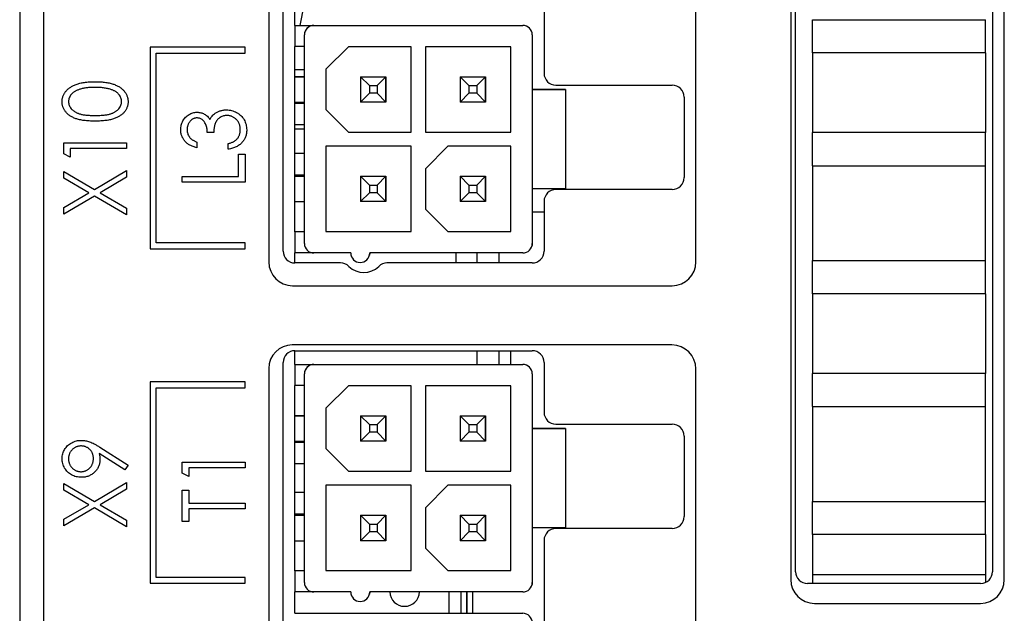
# Paper-space layout '1_1 scale views' of a CAD drawing. Header units: millimetres. Extents: x 0 to 420, y 0 to 297.
# Tile 39 of 48: x 289 to 330, y 143 to 169. Entities that reach past the tile are written whole.
import ezdxf

# ---------------------------------------------------------------- set-up
doc = ezdxf.new("R2010")
doc.units = ezdxf.units.MM

psp = doc.layouts.new('1_1 scale views')

# ---------------------------------------------------------------- linework, layer by layer
at = {"color": 7, "linetype": 'Continuous', "lineweight": 25}
for p, q in [((289.945, 213.308), (289.945, 94.908)), ((321.445, 205.908), (321.445, 144.908)), ((321.647, 145.243), (321.647, 205.973)), ((329.947, 205.973), (329.947, 145.243)), ((330.445, 144.908), (330.445, 205.908)), ((299.445, 189.317), (299.445, 158.308)), ((300.047, 158.765), (300.047, 189.365)), ((317.445, 158.308), (317.445, 189.299)), ((288.945, 183.108), (288.945, 93.708)), ((311.047, 171.365), (311.047, 166.265)), ((300.547, 168.287), (300.547, 169.187)), ((322.359, 168.528), (322.359, 168.528)), ((322.359, 167.128), (322.359, 168.528)), ((322.359, 168.528), (329.659, 168.528)), ((329.659, 167.128), (329.659, 168.528)), ((329.659, 168.528), (329.659, 168.528)), ((300.547, 168.287), (301.347, 168.287)), ((300.547, 168.287), (300.547, 168.287)), ((300.547, 168.287), (310.147, 168.287)), ((300.547, 168.287), (300.547, 167.397)), ((301.347, 168.287), (310.147, 168.287)), ((301.347, 168.287), (301.347, 168.287)), ((310.147, 168.287), (310.147, 168.287)), ((300.947, 159.087), (300.947, 167.887)), ((300.959, 167.984), (300.959, 167.984)), ((310.547, 167.887), (310.547, 165.587)), ((310.547, 167.887), (310.547, 167.887)), ((310.547, 167.887), (310.547, 165.587)), ((298.445, 167.362), (294.445, 167.362)), ((294.445, 167.362), (294.445, 158.862)), ((298.445, 167.112), (298.445, 167.362)), ((300.547, 159.577), (300.547, 167.397)), ((300.947, 167.397), (300.547, 167.397)), ((302.797, 167.387), (301.847, 166.437)), ((305.447, 167.387), (302.797, 167.387)), ((305.447, 163.787), (305.447, 167.387)), ((309.647, 167.387), (306.047, 167.387)), ((306.047, 167.387), (306.047, 163.787)), ((306.047, 167.387), (306.047, 163.787)), ((309.647, 163.787), (309.647, 167.387)), ((294.695, 167.112), (298.445, 167.112)), ((294.695, 159.112), (294.695, 167.112)), ((322.359, 167.128), (322.359, 166.088)), ((329.659, 167.128), (322.359, 167.128)), ((329.659, 167.128), (329.659, 165.428)), ((301.847, 166.437), (301.847, 164.737)), ((301.847, 166.437), (301.847, 164.737)), ((300.947, 166.408), (300.547, 166.408)), ((300.947, 166.122), (300.547, 166.122)), ((300.547, 166.122), (300.947, 166.122)), ((303.682, 165.752), (303.312, 166.122)), ((303.312, 166.122), (304.382, 166.122)), ((303.312, 166.122), (303.312, 165.052)), ((303.312, 166.122), (304.382, 166.122)), ((304.012, 165.752), (304.382, 166.122)), ((304.382, 166.122), (304.382, 165.052)), ((304.382, 166.122), (304.382, 166.122)), ((304.382, 165.052), (304.382, 166.122)), ((307.882, 165.752), (307.512, 166.122)), ((307.512, 166.122), (308.582, 166.122)), ((307.512, 166.122), (307.512, 165.052)), ((307.512, 166.122), (308.582, 166.122)), ((308.212, 165.752), (308.582, 166.122)), ((308.582, 166.122), (308.582, 165.052)), ((308.582, 166.122), (308.582, 166.122)), ((308.582, 165.052), (308.582, 166.122)), ((322.359, 166.088), (322.359, 164.807)), ((303.682, 165.752), (304.012, 165.752)), ((303.682, 165.752), (303.682, 165.422)), ((304.012, 165.752), (304.012, 165.422)), ((307.882, 165.752), (308.212, 165.752)), ((307.882, 165.752), (307.882, 165.422)), ((308.212, 165.752), (308.212, 165.422)), ((310.547, 165.587), (310.547, 161.387)), ((310.547, 165.587), (310.547, 165.587)), ((311.947, 165.587), (310.547, 165.587)), ((310.547, 165.587), (311.947, 165.587)), ((311.547, 165.765), (316.447, 165.765)), ((311.947, 165.587), (311.947, 161.387)), ((311.947, 165.587), (311.947, 165.587)), ((311.947, 165.587), (311.947, 161.387)), ((303.682, 165.422), (303.312, 165.052)), ((304.012, 165.422), (303.682, 165.422)), ((304.012, 165.422), (304.382, 165.052)), ((307.882, 165.422), (307.512, 165.052)), ((308.212, 165.422), (307.882, 165.422)), ((308.212, 165.422), (308.582, 165.052)), ((316.947, 165.265), (316.947, 161.865)), ((329.659, 165.468), (329.659, 163.768)), ((300.547, 165.052), (300.947, 165.052)), ((300.947, 164.987), (300.547, 164.987)), ((304.382, 165.052), (303.312, 165.052)), ((308.582, 165.052), (307.512, 165.052)), ((322.359, 164.807), (322.359, 163.768)), ((301.847, 164.737), (302.797, 163.787)), ((301.847, 164.737), (301.847, 164.737)), ((301.847, 164.737), (302.797, 163.787)), ((300.947, 164.097), (300.547, 164.097)), ((297.122, 163.774), (296.851, 163.774)), ((300.947, 163.908), (300.547, 163.908)), ((302.797, 163.787), (305.447, 163.787)), ((302.797, 163.787), (302.797, 163.787)), ((302.797, 163.787), (305.447, 163.787)), ((306.047, 163.787), (309.647, 163.787)), ((306.047, 163.787), (306.047, 163.787)), ((306.047, 163.787), (309.647, 163.787)), ((322.359, 162.368), (322.359, 163.768)), ((329.659, 163.768), (322.359, 163.768)), ((329.659, 162.368), (329.659, 163.768)), ((290.799, 162.864), (290.799, 163.333)), ((290.799, 163.333), (293.445, 163.333)), ((293.445, 163.095), (291.07, 163.095)), ((291.07, 163.095), (291.07, 162.722)), ((293.445, 163.333), (293.445, 163.095)), ((296.41, 163.367), (296.41, 163.129)), ((297.733, 163.061), (297.733, 163.299)), ((305.447, 163.187), (301.847, 163.187)), ((301.847, 163.187), (301.847, 159.587)), ((301.847, 163.187), (301.847, 159.587)), ((305.447, 159.587), (305.447, 163.187)), ((306.997, 163.187), (306.047, 162.237)), ((309.647, 163.187), (306.997, 163.187)), ((309.647, 159.587), (309.647, 163.187)), ((291.07, 162.722), (290.799, 162.864)), ((298.174, 162.858), (298.445, 162.858)), ((298.174, 161.908), (298.174, 162.858)), ((298.445, 162.858), (298.445, 161.671)), ((300.947, 162.877), (300.547, 162.877)), ((322.359, 162.368), (322.359, 158.368)), ((322.359, 162.368), (322.359, 162.368)), ((322.359, 162.368), (329.659, 162.368)), ((329.659, 158.368), (329.659, 162.368)), ((290.799, 161.848), (290.799, 162.129)), ((290.799, 162.129), (292.093, 161.37)), ((292.093, 161.37), (293.445, 162.163)), ((293.445, 161.882), (292.332, 161.23)), ((293.445, 162.163), (293.445, 161.882)), ((295.799, 161.671), (295.799, 161.908)), ((295.799, 161.908), (298.174, 161.908)), ((300.547, 161.987), (300.947, 161.987)), ((300.947, 161.922), (300.547, 161.922)), ((300.547, 161.922), (300.947, 161.922)), ((303.682, 161.552), (303.312, 161.922)), ((303.312, 161.922), (304.382, 161.922)), ((303.312, 161.922), (303.312, 160.852)), ((303.312, 161.922), (304.382, 161.922)), ((304.012, 161.552), (304.382, 161.922)), ((304.382, 161.922), (304.382, 160.852)), ((304.382, 161.922), (304.382, 161.922)), ((304.382, 160.852), (304.382, 161.922)), ((306.047, 162.237), (306.047, 160.537)), ((306.047, 162.237), (306.047, 160.537)), ((307.882, 161.552), (307.512, 161.922)), ((307.512, 161.922), (308.582, 161.922)), ((307.512, 161.922), (307.512, 160.852)), ((307.512, 161.922), (308.582, 161.922)), ((308.212, 161.552), (308.582, 161.922)), ((308.582, 161.922), (308.582, 160.852)), ((308.582, 161.922), (308.582, 161.922)), ((308.582, 160.852), (308.582, 161.922)), ((291.854, 161.23), (290.799, 161.848)), ((298.445, 161.671), (295.799, 161.671)), ((303.682, 161.552), (304.012, 161.552)), ((303.682, 161.552), (303.682, 161.222)), ((304.012, 161.552), (304.012, 161.222)), ((307.882, 161.552), (307.882, 161.222)), ((307.882, 161.552), (308.212, 161.552)), ((308.212, 161.552), (308.212, 161.222)), ((290.799, 160.611), (291.854, 161.23)), ((292.093, 161.09), (290.799, 160.331)), ((293.445, 160.297), (292.093, 161.09)), ((292.332, 161.23), (293.445, 160.577)), ((303.682, 161.222), (303.312, 160.852)), ((304.012, 161.222), (303.682, 161.222)), ((304.012, 161.222), (304.382, 160.852)), ((307.882, 161.222), (307.512, 160.852)), ((308.212, 161.222), (307.882, 161.222)), ((308.212, 161.222), (308.582, 160.852)), ((310.547, 161.387), (310.547, 159.087)), ((310.547, 161.387), (310.547, 159.087)), ((311.947, 161.387), (310.547, 161.387)), ((316.447, 161.365), (311.547, 161.365)), ((311.947, 161.387), (311.947, 161.387)), ((290.799, 160.331), (290.799, 160.611)), ((300.547, 160.852), (300.947, 160.852)), ((304.382, 160.852), (303.312, 160.852)), ((308.582, 160.852), (307.512, 160.852)), ((311.047, 160.865), (311.047, 158.765)), ((293.445, 160.577), (293.445, 160.297)), ((306.047, 160.537), (306.997, 159.587)), ((306.047, 160.537), (306.047, 160.537)), ((306.047, 160.537), (306.997, 159.587)), ((311.047, 160.408), (310.547, 160.408)), ((300.547, 159.577), (300.547, 158.687)), ((300.947, 159.577), (300.547, 159.577)), ((300.547, 159.577), (300.547, 159.577)), ((300.947, 159.577), (300.547, 159.577)), ((301.847, 159.587), (305.447, 159.587)), ((301.847, 159.587), (301.847, 159.587)), ((301.847, 159.587), (305.447, 159.587)), ((306.997, 159.587), (309.647, 159.587)), ((306.997, 159.587), (306.997, 159.587)), ((306.997, 159.587), (309.647, 159.587)), ((298.445, 159.112), (294.695, 159.112)), ((298.445, 158.862), (298.445, 159.112)), ((310.535, 158.99), (310.535, 158.99)), ((310.547, 159.087), (310.547, 159.087)), ((294.445, 158.862), (298.445, 158.862)), ((300.547, 158.265), (300.547, 158.687)), ((301.347, 158.687), (300.547, 158.687)), ((302.897, 158.687), (301.347, 158.687)), ((303.697, 158.687), (303.685, 158.59)), ((303.685, 158.59), (303.685, 158.59)), ((310.147, 158.687), (303.697, 158.687)), ((307.347, 158.265), (307.347, 158.687)), ((308.217, 158.687), (308.217, 158.265)), ((309.147, 158.687), (309.147, 158.265)), ((302.467, 158.265), (300.547, 158.265)), ((310.547, 158.265), (304.426, 158.265)), ((322.359, 158.368), (322.359, 158.368)), ((322.359, 156.968), (322.359, 158.368)), ((322.359, 158.368), (329.659, 158.368)), ((322.359, 158.368), (329.659, 158.368)), ((329.659, 158.368), (329.659, 158.368)), ((329.659, 156.968), (329.659, 158.368)), ((300.445, 157.308), (316.445, 157.308)), ((322.359, 156.968), (322.359, 155.928)), ((329.659, 156.968), (322.359, 156.968)), ((329.659, 156.968), (329.659, 155.268)), ((322.359, 155.928), (322.359, 154.647)), ((329.659, 155.308), (329.659, 153.608)), ((316.436, 154.808), (300.436, 154.808)), ((300.547, 153.987), (300.547, 154.565)), ((300.547, 154.565), (310.547, 154.565)), ((308.217, 154.565), (308.217, 153.987)), ((309.147, 154.565), (309.147, 153.987)), ((309.647, 153.987), (309.647, 154.565)), ((322.359, 154.647), (322.359, 153.608)), ((300.047, 123.465), (300.047, 154.065)), ((300.547, 153.987), (301.347, 153.987)), ((300.547, 153.987), (300.547, 153.987)), ((300.547, 153.987), (310.147, 153.987)), ((300.547, 153.987), (300.547, 153.097)), ((301.347, 153.987), (310.147, 153.987)), ((301.347, 153.987), (301.347, 153.987)), ((310.147, 153.987), (310.147, 153.987)), ((311.047, 154.065), (311.047, 151.965)), ((299.445, 153.817), (299.445, 122.808)), ((300.947, 144.787), (300.947, 153.587)), ((300.959, 153.684), (300.959, 153.684)), ((310.547, 153.587), (310.547, 151.287)), ((310.547, 153.587), (310.547, 153.587)), ((310.547, 153.587), (310.547, 151.287)), ((317.445, 122.808), (317.445, 153.799)), ((322.359, 152.208), (322.359, 153.608)), ((329.659, 153.608), (322.359, 153.608)), ((329.659, 152.208), (329.659, 153.608)), ((298.445, 153.253), (294.445, 153.253)), ((294.445, 153.253), (294.445, 144.753)), ((298.445, 153.003), (298.445, 153.253)), ((294.695, 153.003), (298.445, 153.003)), ((294.695, 145.003), (294.695, 153.003)), ((300.547, 145.277), (300.547, 153.097)), ((300.947, 153.097), (300.547, 153.097)), ((302.797, 153.087), (301.847, 152.137)), ((305.447, 153.087), (302.797, 153.087)), ((305.447, 149.487), (305.447, 153.087)), ((309.647, 153.087), (306.047, 153.087)), ((306.047, 153.087), (306.047, 149.487)), ((306.047, 153.087), (306.047, 149.487)), ((309.647, 149.487), (309.647, 153.087)), ((301.847, 152.137), (301.847, 150.437)), ((301.847, 152.137), (301.847, 150.437)), ((322.359, 152.208), (322.359, 148.208)), ((322.359, 152.208), (322.359, 152.208)), ((322.359, 152.208), (329.659, 152.208)), ((329.659, 148.208), (329.659, 152.208)), ((300.947, 151.822), (300.547, 151.822)), ((300.547, 151.822), (300.947, 151.822)), ((303.682, 151.452), (303.312, 151.822)), ((303.312, 151.822), (304.382, 151.822)), ((303.312, 151.822), (303.312, 150.752)), ((303.312, 151.822), (304.382, 151.822)), ((304.012, 151.452), (304.382, 151.822)), ((304.382, 151.822), (304.382, 150.752)), ((304.382, 151.822), (304.382, 151.822)), ((304.382, 150.752), (304.382, 151.822)), ((307.882, 151.452), (307.512, 151.822)), ((307.512, 151.822), (308.582, 151.822)), ((307.512, 151.822), (307.512, 150.752)), ((307.512, 151.822), (308.582, 151.822)), ((308.212, 151.452), (308.582, 151.822)), ((308.582, 151.822), (308.582, 150.752)), ((308.582, 151.822), (308.582, 151.822)), ((308.582, 150.752), (308.582, 151.822)), ((303.682, 151.122), (303.312, 150.752)), ((303.682, 151.452), (303.682, 151.122)), ((303.682, 151.452), (304.012, 151.452)), ((304.012, 151.122), (303.682, 151.122)), ((304.012, 151.452), (304.012, 151.122)), ((304.012, 151.122), (304.382, 150.752)), ((307.882, 151.122), (307.512, 150.752)), ((307.882, 151.452), (308.212, 151.452)), ((307.882, 151.452), (307.882, 151.122)), ((308.212, 151.122), (307.882, 151.122)), ((308.212, 151.452), (308.212, 151.122)), ((308.212, 151.122), (308.582, 150.752)), ((310.547, 151.287), (310.547, 147.087)), ((310.547, 151.287), (310.547, 151.287)), ((311.947, 151.287), (310.547, 151.287)), ((310.547, 151.287), (311.947, 151.287)), ((311.547, 151.465), (316.447, 151.465)), ((311.947, 151.287), (311.947, 147.087)), ((311.947, 151.287), (311.947, 151.287)), ((311.947, 151.287), (311.947, 147.087)), ((300.547, 150.752), (300.947, 150.752)), ((300.947, 150.687), (300.547, 150.687)), ((304.382, 150.752), (303.312, 150.752)), ((308.582, 150.752), (307.512, 150.752)), ((316.947, 150.965), (316.947, 147.565)), ((292.321, 150.497), (293.513, 149.733)), ((301.847, 150.437), (302.797, 149.487)), ((301.847, 150.437), (301.847, 150.437)), ((301.847, 150.437), (302.797, 149.487)), ((293.374, 149.533), (292.299, 150.224)), ((295.799, 149.4), (295.799, 149.868)), ((295.799, 149.868), (298.445, 149.868)), ((298.445, 149.868), (298.445, 149.631)), ((293.513, 149.733), (293.374, 149.533)), ((298.445, 149.631), (296.07, 149.631)), ((296.07, 149.631), (296.07, 149.258)), ((300.947, 149.797), (300.547, 149.797)), ((302.797, 149.487), (305.447, 149.487)), ((302.797, 149.487), (302.797, 149.487)), ((302.797, 149.487), (305.447, 149.487)), ((306.047, 149.487), (309.647, 149.487)), ((306.047, 149.487), (306.047, 149.487)), ((306.047, 149.487), (309.647, 149.487)), ((292.093, 148.211), (293.445, 149.003)), ((293.445, 149.003), (293.445, 148.723)), ((296.07, 149.258), (295.799, 149.4)), ((290.799, 148.689), (290.799, 148.969)), ((290.799, 148.969), (292.093, 148.211)), ((291.854, 148.07), (290.799, 148.689)), ((293.445, 148.723), (292.332, 148.07)), ((295.799, 148.681), (296.07, 148.681)), ((295.799, 147.358), (295.799, 148.681)), ((296.07, 148.681), (296.07, 148.138)), ((300.947, 148.577), (300.547, 148.577)), ((305.447, 148.887), (301.847, 148.887)), ((301.847, 148.887), (301.847, 145.287)), ((301.847, 148.887), (301.847, 145.287)), ((305.447, 145.287), (305.447, 148.887)), ((306.997, 148.887), (306.047, 147.937)), ((309.647, 148.887), (306.997, 148.887)), ((309.647, 145.287), (309.647, 148.887)), ((322.359, 148.208), (322.359, 148.208)), ((322.359, 146.808), (322.359, 148.208)), ((322.359, 148.208), (329.659, 148.208)), ((322.359, 148.208), (329.659, 148.208)), ((329.659, 146.808), (329.659, 148.208)), ((329.659, 148.208), (329.659, 148.208)), ((290.799, 147.452), (291.854, 148.07)), ((292.093, 147.93), (290.799, 147.172)), ((293.445, 147.138), (292.093, 147.93)), ((292.332, 148.07), (293.445, 147.418)), ((296.07, 148.138), (298.445, 148.138)), ((296.07, 147.901), (296.07, 147.358)), ((298.445, 147.901), (296.07, 147.901)), ((298.445, 148.138), (298.445, 147.901)), ((306.047, 147.937), (306.047, 146.237)), ((306.047, 147.937), (306.047, 146.237)), ((290.799, 147.172), (290.799, 147.452)), ((293.445, 147.418), (293.445, 147.138)), ((296.07, 147.358), (295.799, 147.358)), ((300.547, 147.687), (300.947, 147.687)), ((300.947, 147.622), (300.547, 147.622)), ((300.547, 147.622), (300.947, 147.622)), ((303.682, 147.252), (303.312, 147.622)), ((303.312, 147.622), (304.382, 147.622)), ((303.312, 147.622), (303.312, 146.552)), ((303.312, 147.622), (304.382, 147.622)), ((304.012, 147.252), (304.382, 147.622)), ((304.382, 147.622), (304.382, 146.552)), ((304.382, 147.622), (304.382, 147.622)), ((304.382, 146.552), (304.382, 147.622)), ((307.882, 147.252), (307.512, 147.622)), ((307.512, 147.622), (308.582, 147.622)), ((307.512, 147.622), (307.512, 146.552)), ((307.512, 147.622), (308.582, 147.622)), ((308.212, 147.252), (308.582, 147.622)), ((308.582, 147.622), (308.582, 146.552)), ((308.582, 147.622), (308.582, 147.622)), ((308.582, 146.552), (308.582, 147.622)), ((303.682, 146.922), (303.312, 146.552)), ((303.682, 147.252), (303.682, 146.922)), ((303.682, 147.252), (304.012, 147.252)), ((304.012, 146.922), (303.682, 146.922)), ((304.012, 147.252), (304.012, 146.922)), ((304.012, 146.922), (304.382, 146.552)), ((307.882, 146.922), (307.512, 146.552)), ((307.882, 147.252), (307.882, 146.922)), ((307.882, 147.252), (308.212, 147.252)), ((308.212, 146.922), (307.882, 146.922)), ((308.212, 147.252), (308.212, 146.922)), ((308.212, 146.922), (308.582, 146.552)), ((310.547, 147.087), (310.547, 144.787)), ((310.547, 147.087), (310.547, 144.787)), ((311.947, 147.087), (310.547, 147.087)), ((316.447, 147.065), (311.547, 147.065)), ((311.947, 147.087), (311.947, 147.087)), ((300.547, 146.552), (300.947, 146.552)), ((304.382, 146.552), (303.312, 146.552)), ((308.582, 146.552), (307.512, 146.552)), ((311.047, 146.565), (311.047, 141.465)), ((322.359, 146.808), (322.359, 145.768)), ((329.659, 146.808), (322.359, 146.808)), ((329.659, 146.808), (329.659, 145.108)), ((306.047, 146.237), (306.997, 145.287)), ((306.047, 146.237), (306.047, 146.237)), ((306.047, 146.237), (306.997, 145.287)), ((322.359, 145.768), (322.359, 144.743)), ((300.547, 145.277), (300.547, 144.387)), ((300.947, 145.277), (300.547, 145.277)), ((300.547, 145.277), (300.547, 145.277)), ((300.947, 145.277), (300.547, 145.277)), ((301.847, 145.287), (305.447, 145.287)), ((301.847, 145.287), (301.847, 145.287)), ((301.847, 145.287), (305.447, 145.287)), ((306.997, 145.287), (309.647, 145.287)), ((306.997, 145.287), (306.997, 145.287)), ((306.997, 145.287), (309.647, 145.287)), ((298.445, 145.003), (294.695, 145.003)), ((298.445, 144.753), (298.445, 145.003)), ((329.659, 145.108), (322.359, 145.108)), ((329.659, 145.108), (329.659, 144.79)), ((294.445, 144.753), (298.445, 144.753)), ((310.535, 144.69), (310.535, 144.69)), ((310.547, 144.787), (310.547, 144.787)), ((329.447, 144.743), (322.147, 144.743)), ((300.547, 143.487), (300.547, 144.387)), ((301.347, 144.387), (300.547, 144.387)), ((302.897, 144.387), (301.347, 144.387)), ((303.697, 144.387), (303.685, 144.29)), ((303.685, 144.29), (303.685, 144.29)), ((310.147, 144.387), (303.697, 144.387)), ((307.547, 143.487), (307.547, 144.387)), ((307.797, 144.387), (307.797, 143.487)), ((307.797, 143.487), (307.797, 144.387)), ((308.047, 143.487), (308.047, 144.387)), ((305.167, 143.783), (305.251, 143.789)), ((305.167, 143.783), (305.167, 143.783)), ((322.445, 143.908), (329.445, 143.908)), ((300.547, 143.487), (310.147, 143.487)), ((310.147, 143.487), (310.147, 143.487))]:
    psp.add_line(p, q, dxfattribs=at)
at = {"color": 8, "linetype": 'Continuous', "lineweight": 25}
psp.add_line((307.047, 143.487), (307.047, 144.387), dxfattribs=at)
at = {"color": 7, "linetype": 'Continuous', "lineweight": 25, "flags": 128}
for points in [[(300.924, 169.187), (300.919, 169.135), (300.755, 168.287)], [(310.547, 159.087), (310.539, 159.009), (310.535, 158.99)], [(310.547, 144.787), (310.539, 144.709), (310.535, 144.69)]]:
    psp.add_lwpolyline(points, dxfattribs=at)
at = {"color": 7, "linetype": 'Continuous', "lineweight": 25}
for centre, radius, start, end in [((301.347, 167.887), 0.4, 90, 180), ((301.347, 167.887), 0.4, 90, 165.9637), ((310.147, 167.887), 0.4, 0, 90), ((310.147, 167.887), 0.4, 0, 90), ((311.547, 166.265), 0.5, 180, 270), ((316.447, 165.265), 0.5, 0, 90), ((316.447, 161.865), 0.5, 270, 0), ((311.547, 160.865), 0.5, 90, 180), ((301.347, 159.087), 0.4, 180, 270), ((310.147, 159.087), 0.4, 270, 0), ((300.547, 158.765), 0.5, 180, 270), ((303.297, 158.687), 0.4, 180, 0), ((310.547, 158.765), 0.5, 270, 0), ((300.445, 158.308), 1, 180, 270), ((302.467, 157.765), 0.5, 45.5847, 90), ((303.447, 158.765), 0.9, 225.5847, 314.4153), ((304.426, 157.765), 0.5, 90, 134.4153), ((316.445, 158.308), 1, 270, 0), ((300.436, 153.817), 0.991, 90, 180), ((316.436, 153.799), 1.009, 0, 90), ((300.547, 154.065), 0.5, 90, 180), ((310.547, 154.065), 0.5, 0, 90), ((301.347, 153.587), 0.4, 90, 180), ((301.347, 153.587), 0.4, 90, 165.9637), ((310.147, 153.587), 0.4, 0, 90), ((310.147, 153.587), 0.4, 0, 90), ((311.547, 151.965), 0.5, 180, 270), ((316.447, 150.965), 0.5, 0, 90), ((316.447, 147.565), 0.5, 270, 0), ((311.547, 146.565), 0.5, 90, 180), ((322.445, 144.908), 1, 180, 270), ((322.147, 145.243), 0.5, 180, 270), ((329.445, 144.908), 1, 270, 0), ((329.447, 145.243), 0.5, 270, 0), ((301.347, 144.787), 0.4, 180, 270), ((310.147, 144.787), 0.4, 270, 0), ((303.297, 144.387), 0.4, 180, 360), ((305.167, 144.408), 0.625, 181.8759, 270), ((305.167, 144.408), 0.625, 181.8759, 270), ((305.167, 144.408), 0.625, 270, 358.1241), ((310.147, 143.087), 0.4, 0, 90)]:
    psp.add_arc(centre, radius, start, end, dxfattribs=at)
for points, knots in [([(290.731, 165.066), (290.732, 165.086), (290.732, 165.125), (290.739, 165.182), (290.751, 165.238), (290.768, 165.292), (290.788, 165.346), (290.814, 165.397), (290.844, 165.447), (290.879, 165.496), (290.919, 165.543), (290.963, 165.587), (291.012, 165.629), (291.066, 165.668), (291.124, 165.705), (291.187, 165.739), (291.254, 165.771), (291.326, 165.8), (291.404, 165.826), (291.488, 165.849), (291.578, 165.869), (291.675, 165.884), (291.778, 165.896), (291.887, 165.905), (292.003, 165.91), (292.082, 165.911), (292.123, 165.911)], [0, 0, 0, 0, 0.032088, 0.063799, 0.095073, 0.12643, 0.157721, 0.189271, 0.221318, 0.254325, 0.287843, 0.322474, 0.357635, 0.393901, 0.43191, 0.471043, 0.51199, 0.554756, 0.59965, 0.647386, 0.698104, 0.751829, 0.80878, 0.869327, 0.932945, 1, 1, 1, 1]), ([(292.122, 165.673), (292.09, 165.673), (292.028, 165.673), (291.937, 165.669), (291.85, 165.663), (291.768, 165.654), (291.69, 165.643), (291.617, 165.629), (291.548, 165.613), (291.483, 165.594), (291.423, 165.573), (291.367, 165.55), (291.315, 165.525), (291.267, 165.499), (291.223, 165.47), (291.184, 165.439), (291.149, 165.407), (291.109, 165.362), (291.067, 165.303), (291.029, 165.229), (291.007, 165.152), (291.004, 165.1), (291.003, 165.074)], [0, 0, 0, 0, 0.067912, 0.132856, 0.194517, 0.253343, 0.309365, 0.362343, 0.412763, 0.460646, 0.506225, 0.549031, 0.590035, 0.628877, 0.665919, 0.70139, 0.735296, 0.768161, 0.830439, 0.888647, 0.944666, 1, 1, 1, 1]), ([(292.787, 165.584), (292.764, 165.591), (292.716, 165.606), (292.641, 165.624), (292.563, 165.639), (292.482, 165.652), (292.397, 165.661), (292.309, 165.668), (292.216, 165.672), (292.154, 165.673), (292.122, 165.673)], [0, 0, 0, 0, 0.109996, 0.223317, 0.341172, 0.462989, 0.589634, 0.721389, 0.858397, 1, 1, 1, 1]), ([(292.123, 165.911), (292.164, 165.911), (292.242, 165.91), (292.358, 165.904), (292.467, 165.896), (292.569, 165.884), (292.665, 165.869), (292.755, 165.85), (292.839, 165.828), (292.916, 165.802), (292.988, 165.773), (293.055, 165.742), (293.117, 165.707), (293.176, 165.671), (293.23, 165.631), (293.279, 165.589), (293.323, 165.545), (293.363, 165.498), (293.398, 165.448), (293.429, 165.398), (293.455, 165.346), (293.476, 165.293), (293.492, 165.238), (293.504, 165.182), (293.512, 165.125), (293.512, 165.086), (293.513, 165.066)], [0, 0, 0, 0, 0.066834, 0.130227, 0.190524, 0.247245, 0.300739, 0.351164, 0.398874, 0.44354, 0.485971, 0.526572, 0.565887, 0.60378, 0.640319, 0.675707, 0.710374, 0.744339, 0.777619, 0.810101, 0.841684, 0.873114, 0.904504, 0.936097, 0.967878, 1, 1, 1, 1]), ([(293.241, 165.074), (293.24, 165.1), (293.238, 165.153), (293.214, 165.23), (293.179, 165.305), (293.137, 165.363), (293.098, 165.407), (293.064, 165.439), (293.027, 165.468), (292.986, 165.496), (292.941, 165.521), (292.893, 165.544), (292.842, 165.566), (292.806, 165.578), (292.787, 165.584)], [0, 0, 0, 0, 0.108235, 0.215888, 0.32724, 0.445099, 0.507119, 0.56958, 0.635018, 0.702257, 0.771282, 0.844429, 0.920358, 1, 1, 1, 1]), ([(292.123, 164.249), (292.081, 164.249), (291.998, 164.249), (291.878, 164.254), (291.766, 164.262), (291.661, 164.274), (291.563, 164.288), (291.473, 164.306), (291.39, 164.326), (291.314, 164.351), (291.244, 164.378), (291.179, 164.408), (291.118, 164.441), (291.061, 164.475), (291.009, 164.514), (290.961, 164.554), (290.918, 164.598), (290.878, 164.643), (290.844, 164.692), (290.814, 164.741), (290.788, 164.792), (290.768, 164.844), (290.751, 164.898), (290.739, 164.953), (290.732, 165.009), (290.732, 165.047), (290.731, 165.066)], [0, 0, 0, 0, 0.070424, 0.136787, 0.199438, 0.25789, 0.312455, 0.363323, 0.410503, 0.454299, 0.495546, 0.535322, 0.573258, 0.610145, 0.645825, 0.680387, 0.714206, 0.747495, 0.780307, 0.812311, 0.843541, 0.874761, 0.90576, 0.936663, 0.967997, 1, 1, 1, 1]), ([(291.003, 165.074), (291.004, 165.047), (291.007, 164.995), (291.029, 164.917), (291.067, 164.842), (291.108, 164.783), (291.148, 164.739), (291.182, 164.706), (291.22, 164.677), (291.261, 164.649), (291.305, 164.623), (291.353, 164.599), (291.404, 164.578), (291.459, 164.558), (291.519, 164.541), (291.585, 164.527), (291.658, 164.514), (291.738, 164.504), (291.825, 164.495), (291.918, 164.491), (292.018, 164.486), (292.087, 164.486), (292.122, 164.486)], [0, 0, 0, 0, 0.056424, 0.112772, 0.17128, 0.233517, 0.26583, 0.299164, 0.333257, 0.368288, 0.404627, 0.442565, 0.481775, 0.523039, 0.566955, 0.615251, 0.66769, 0.72507, 0.78682, 0.852908, 0.924214, 1, 1, 1, 1]), ([(292.122, 164.486), (292.157, 164.486), (292.226, 164.486), (292.326, 164.491), (292.419, 164.495), (292.505, 164.503), (292.584, 164.514), (292.658, 164.526), (292.724, 164.541), (292.784, 164.558), (292.839, 164.577), (292.89, 164.599), (292.938, 164.622), (292.982, 164.648), (293.023, 164.676), (293.061, 164.706), (293.095, 164.738), (293.135, 164.783), (293.177, 164.843), (293.214, 164.918), (293.237, 164.995), (293.24, 165.048), (293.241, 165.074)], [0, 0, 0, 0, 0.075418, 0.146357, 0.212828, 0.274175, 0.331237, 0.38399, 0.432292, 0.476214, 0.517357, 0.556719, 0.594494, 0.630838, 0.665873, 0.700205, 0.733543, 0.766392, 0.829163, 0.88785, 0.943944, 1, 1, 1, 1]), ([(293.513, 165.066), (293.512, 165.047), (293.512, 165.009), (293.505, 164.953), (293.493, 164.898), (293.477, 164.845), (293.457, 164.792), (293.431, 164.742), (293.401, 164.693), (293.368, 164.645), (293.329, 164.6), (293.286, 164.557), (293.238, 164.516), (293.185, 164.479), (293.129, 164.443), (293.068, 164.41), (293.002, 164.38), (292.931, 164.352), (292.855, 164.328), (292.772, 164.306), (292.681, 164.288), (292.583, 164.274), (292.478, 164.263), (292.366, 164.254), (292.247, 164.25), (292.165, 164.249), (292.123, 164.249)], [0, 0, 0, 0, 0.032048, 0.063426, 0.094371, 0.125047, 0.15593, 0.187203, 0.218848, 0.251296, 0.28444, 0.318097, 0.352707, 0.388502, 0.425347, 0.463734, 0.503832, 0.545517, 0.589653, 0.637329, 0.688555, 0.743196, 0.801438, 0.863904, 0.930066, 1, 1, 1, 1]), ([(295.731, 163.882), (295.732, 163.915), (295.734, 163.981), (295.753, 164.077), (295.783, 164.17), (295.824, 164.258), (295.875, 164.34), (295.935, 164.413), (296.005, 164.476), (296.081, 164.528), (296.162, 164.57), (296.246, 164.599), (296.332, 164.619), (296.39, 164.621), (296.419, 164.622)], [0, 0, 0, 0, 0.088152, 0.174818, 0.261298, 0.348501, 0.435009, 0.519029, 0.601423, 0.684099, 0.765985, 0.844847, 0.922235, 1, 1, 1, 1]), ([(296.418, 164.384), (296.404, 164.384), (296.376, 164.383), (296.336, 164.376), (296.297, 164.365), (296.26, 164.35), (296.224, 164.33), (296.189, 164.305), (296.156, 164.276), (296.126, 164.243), (296.096, 164.207), (296.071, 164.168), (296.05, 164.127), (296.032, 164.083), (296.019, 164.037), (296.01, 163.989), (296.004, 163.938), (296.003, 163.903), (296.003, 163.886)], [0, 0, 0, 0, 0.057394, 0.114053, 0.169167, 0.225526, 0.28177, 0.340286, 0.400705, 0.464133, 0.528975, 0.592775, 0.656538, 0.721493, 0.788012, 0.856179, 0.926456, 1, 1, 1, 1]), ([(296.851, 163.774), (296.85, 163.803), (296.849, 163.861), (296.836, 163.945), (296.818, 164.026), (296.79, 164.101), (296.757, 164.169), (296.72, 164.229), (296.677, 164.279), (296.631, 164.318), (296.581, 164.348), (296.528, 164.369), (296.474, 164.382), (296.436, 164.384), (296.418, 164.384)], [0, 0, 0, 0, 0.1058, 0.208102, 0.306952, 0.403845, 0.495836, 0.580279, 0.657016, 0.729335, 0.79901, 0.865583, 0.932309, 1, 1, 1, 1]), ([(296.419, 164.622), (296.447, 164.621), (296.501, 164.619), (296.581, 164.604), (296.657, 164.581), (296.728, 164.548), (296.794, 164.505), (296.856, 164.453), (296.913, 164.391), (296.946, 164.344), (296.963, 164.32)], [0, 0, 0, 0, 0.128961, 0.252356, 0.372719, 0.492297, 0.612547, 0.736291, 0.864891, 1, 1, 1, 1]), ([(296.963, 164.32), (296.977, 164.346), (297.004, 164.397), (297.057, 164.466), (297.118, 164.528), (297.165, 164.563), (297.189, 164.58)], [0, 0, 0, 0, 0.250334, 0.497098, 0.745903, 1, 1, 1, 1]), ([(297.682, 164.486), (297.657, 164.485), (297.608, 164.484), (297.536, 164.467), (297.466, 164.442), (297.4, 164.407), (297.339, 164.364), (297.285, 164.314), (297.24, 164.256), (297.208, 164.202), (297.187, 164.154), (297.173, 164.113), (297.161, 164.068), (297.15, 164.018), (297.14, 163.963), (297.133, 163.904), (297.126, 163.841), (297.123, 163.797), (297.122, 163.774)], [0, 0, 0, 0, 0.072483, 0.144336, 0.216269, 0.289826, 0.363748, 0.435901, 0.50742, 0.580162, 0.618838, 0.660808, 0.707132, 0.757253, 0.811151, 0.869953, 0.932709, 1, 1, 1, 1]), ([(297.189, 164.58), (297.206, 164.592), (297.241, 164.615), (297.296, 164.643), (297.353, 164.668), (297.411, 164.688), (297.471, 164.704), (297.532, 164.715), (297.595, 164.722), (297.638, 164.723), (297.659, 164.724)], [0, 0, 0, 0, 0.126046, 0.250947, 0.373622, 0.497176, 0.620273, 0.744382, 0.87147, 1, 1, 1, 1]), ([(297.659, 164.724), (297.696, 164.722), (297.77, 164.72), (297.879, 164.697), (297.985, 164.662), (298.088, 164.614), (298.183, 164.553), (298.269, 164.482), (298.342, 164.401), (298.404, 164.309), (298.453, 164.21), (298.487, 164.104), (298.509, 163.993), (298.512, 163.916), (298.513, 163.877)], [0, 0, 0, 0, 0.082872, 0.165142, 0.248491, 0.333462, 0.418329, 0.500365, 0.581906, 0.664008, 0.746485, 0.828958, 0.912783, 1, 1, 1, 1]), ([(298.241, 163.881), (298.241, 163.904), (298.24, 163.947), (298.232, 164.011), (298.219, 164.071), (298.201, 164.128), (298.177, 164.181), (298.148, 164.231), (298.114, 164.278), (298.075, 164.321), (298.032, 164.359), (297.987, 164.393), (297.941, 164.422), (297.893, 164.445), (297.842, 164.464), (297.79, 164.476), (297.737, 164.485), (297.7, 164.486), (297.682, 164.486)], [0, 0, 0, 0, 0.0726365, 0.1417262, 0.2082692, 0.2731177, 0.3360498, 0.3987839, 0.4614624, 0.5246603, 0.587471, 0.6483012, 0.7072843, 0.7655086, 0.8230883, 0.8812071, 0.940024, 1, 1, 1, 1]), ([(296.41, 163.129), (296.383, 163.136), (296.331, 163.148), (296.257, 163.172), (296.186, 163.2), (296.121, 163.233), (296.06, 163.268), (296.004, 163.309), (295.953, 163.353), (295.907, 163.403), (295.865, 163.454), (295.83, 163.509), (295.799, 163.565), (295.774, 163.624), (295.755, 163.686), (295.741, 163.749), (295.733, 163.815), (295.732, 163.86), (295.731, 163.882)], [0, 0, 0, 0, 0.074282, 0.144875, 0.213158, 0.279066, 0.342788, 0.405011, 0.466609, 0.527393, 0.58752, 0.646103, 0.704302, 0.762167, 0.820014, 0.878488, 0.938507, 1, 1, 1, 1]), ([(296.003, 163.886), (296.004, 163.857), (296.006, 163.802), (296.024, 163.722), (296.052, 163.648), (296.087, 163.592), (296.121, 163.55), (296.15, 163.521), (296.183, 163.491), (296.221, 163.464), (296.263, 163.438), (296.307, 163.412), (296.357, 163.389), (296.392, 163.374), (296.41, 163.367)], [0, 0, 0, 0, 0.120032, 0.233521, 0.344431, 0.454949, 0.511874, 0.57062, 0.63265, 0.698517, 0.767458, 0.840518, 0.917842, 1, 1, 1, 1]), ([(298.513, 163.877), (298.512, 163.851), (298.511, 163.799), (298.502, 163.724), (298.486, 163.652), (298.464, 163.583), (298.437, 163.517), (298.402, 163.455), (298.362, 163.396), (298.315, 163.341), (298.263, 163.289), (298.204, 163.242), (298.139, 163.2), (298.07, 163.163), (297.993, 163.13), (297.912, 163.103), (297.825, 163.078), (297.764, 163.067), (297.733, 163.061)], [0, 0, 0, 0, 0.063186, 0.124194, 0.183604, 0.241346, 0.298312, 0.355201, 0.412588, 0.470703, 0.529828, 0.58992, 0.651564, 0.715502, 0.78143, 0.850905, 0.923451, 1, 1, 1, 1]), ([(298.098, 163.485), (298.11, 163.498), (298.132, 163.524), (298.161, 163.568), (298.187, 163.613), (298.206, 163.662), (298.222, 163.713), (298.233, 163.767), (298.24, 163.823), (298.241, 163.862), (298.241, 163.881)], [0, 0, 0, 0, 0.121204, 0.241415, 0.361745, 0.482356, 0.605846, 0.732505, 0.863626, 1, 1, 1, 1]), ([(297.733, 163.299), (297.753, 163.304), (297.793, 163.315), (297.849, 163.334), (297.902, 163.355), (297.95, 163.377), (297.994, 163.401), (298.033, 163.427), (298.068, 163.454), (298.088, 163.475), (298.098, 163.485)], [0, 0, 0, 0, 0.152217, 0.2961767, 0.4318619, 0.5585096, 0.6777848, 0.79096, 0.8981054, 1, 1, 1, 1]), ([(290.731, 150.014), (290.733, 150.049), (290.735, 150.117), (290.755, 150.217), (290.789, 150.313), (290.836, 150.404), (290.895, 150.488), (290.964, 150.564), (291.045, 150.629), (291.135, 150.684), (291.232, 150.729), (291.333, 150.761), (291.438, 150.781), (291.509, 150.783), (291.544, 150.784)], [0, 0, 0, 0, 0.08311, 0.164175, 0.244873, 0.327035, 0.409498, 0.491369, 0.573923, 0.659258, 0.744887, 0.829619, 0.913946, 1, 1, 1, 1]), ([(291.544, 150.784), (291.572, 150.783), (291.628, 150.782), (291.714, 150.77), (291.801, 150.75), (291.892, 150.722), (291.988, 150.683), (292.091, 150.633), (292.204, 150.571), (292.281, 150.523), (292.321, 150.497)], [0, 0, 0, 0, 0.099181, 0.201108, 0.307825, 0.418813, 0.539756, 0.676373, 0.829742, 1, 1, 1, 1]), ([(291.528, 150.547), (291.511, 150.546), (291.475, 150.545), (291.424, 150.537), (291.374, 150.525), (291.326, 150.508), (291.281, 150.485), (291.237, 150.457), (291.195, 150.425), (291.156, 150.388), (291.121, 150.348), (291.089, 150.305), (291.062, 150.26), (291.04, 150.212), (291.024, 150.163), (291.011, 150.112), (291.004, 150.058), (291.003, 150.021), (291.003, 150.003)], [0, 0, 0, 0, 0.063715, 0.125465, 0.185827, 0.246225, 0.305962, 0.36714, 0.430027, 0.494208, 0.558933, 0.621564, 0.683699, 0.745439, 0.807407, 0.869606, 0.933768, 1, 1, 1, 1]), ([(292.054, 150.015), (292.054, 150.033), (292.052, 150.071), (292.046, 150.125), (292.033, 150.177), (292.016, 150.226), (291.995, 150.273), (291.968, 150.317), (291.937, 150.358), (291.901, 150.397), (291.862, 150.432), (291.82, 150.462), (291.776, 150.489), (291.731, 150.51), (291.683, 150.526), (291.633, 150.538), (291.581, 150.546), (291.546, 150.546), (291.528, 150.547)], [0, 0, 0, 0, 0.067987, 0.13325, 0.196522, 0.258346, 0.319699, 0.381199, 0.443273, 0.506593, 0.570424, 0.63174, 0.69237, 0.752569, 0.812986, 0.873642, 0.935845, 1, 1, 1, 1]), ([(291.542, 149.224), (291.505, 149.225), (291.432, 149.227), (291.326, 149.247), (291.226, 149.278), (291.132, 149.323), (291.044, 149.379), (290.966, 149.447), (290.898, 149.525), (290.838, 149.613), (290.791, 149.708), (290.756, 149.806), (290.735, 149.909), (290.733, 149.979), (290.731, 150.014)], [0, 0, 0, 0, 0.0879972, 0.1725904, 0.2554158, 0.3377705, 0.4198534, 0.5009182, 0.583128, 0.6673024, 0.7518956, 0.83432, 0.9165921, 1, 1, 1, 1]), ([(291.003, 150.003), (291.003, 149.984), (291.004, 149.948), (291.011, 149.895), (291.023, 149.844), (291.041, 149.795), (291.062, 149.747), (291.089, 149.703), (291.12, 149.66), (291.156, 149.619), (291.195, 149.582), (291.237, 149.55), (291.281, 149.523), (291.326, 149.5), (291.374, 149.483), (291.424, 149.47), (291.475, 149.463), (291.511, 149.462), (291.528, 149.461)], [0, 0, 0, 0, 0.065749, 0.129427, 0.191764, 0.253273, 0.315151, 0.37688, 0.44016, 0.505029, 0.569352, 0.632379, 0.693358, 0.753228, 0.81376, 0.874256, 0.936143, 1, 1, 1, 1]), ([(291.528, 149.461), (291.546, 149.462), (291.581, 149.463), (291.633, 149.47), (291.683, 149.483), (291.731, 149.501), (291.776, 149.524), (291.82, 149.552), (291.862, 149.585), (291.901, 149.623), (291.937, 149.664), (291.968, 149.708), (291.995, 149.754), (292.016, 149.802), (292.033, 149.852), (292.046, 149.904), (292.052, 149.959), (292.054, 149.996), (292.054, 150.015)], [0, 0, 0, 0, 0.06315, 0.124352, 0.184331, 0.244411, 0.304455, 0.36509, 0.427313, 0.492238, 0.556859, 0.620451, 0.682573, 0.744649, 0.806658, 0.86952, 0.933732, 1, 1, 1, 1]), ([(292.326, 149.966), (292.325, 149.94), (292.323, 149.89), (292.312, 149.817), (292.295, 149.746), (292.27, 149.679), (292.238, 149.614), (292.199, 149.552), (292.152, 149.494), (292.1, 149.438), (292.042, 149.389), (291.98, 149.344), (291.915, 149.307), (291.847, 149.277), (291.775, 149.252), (291.7, 149.236), (291.622, 149.225), (291.569, 149.224), (291.542, 149.224)], [0, 0, 0, 0, 0.063088, 0.124533, 0.184917, 0.244589, 0.304103, 0.364497, 0.426297, 0.490191, 0.554237, 0.61709, 0.679069, 0.741215, 0.803503, 0.867214, 0.932529, 1, 1, 1, 1]), ([(292.299, 150.224), (292.307, 150.18), (292.321, 150.095), (292.324, 150.008), (292.326, 149.966)], [0, 0, 0, 0, 0.511622, 1, 1, 1, 1])]:
    psp.add_open_spline(points, degree=3, knots=knots, dxfattribs=at)

doc.saveas('drawing.dxf')
